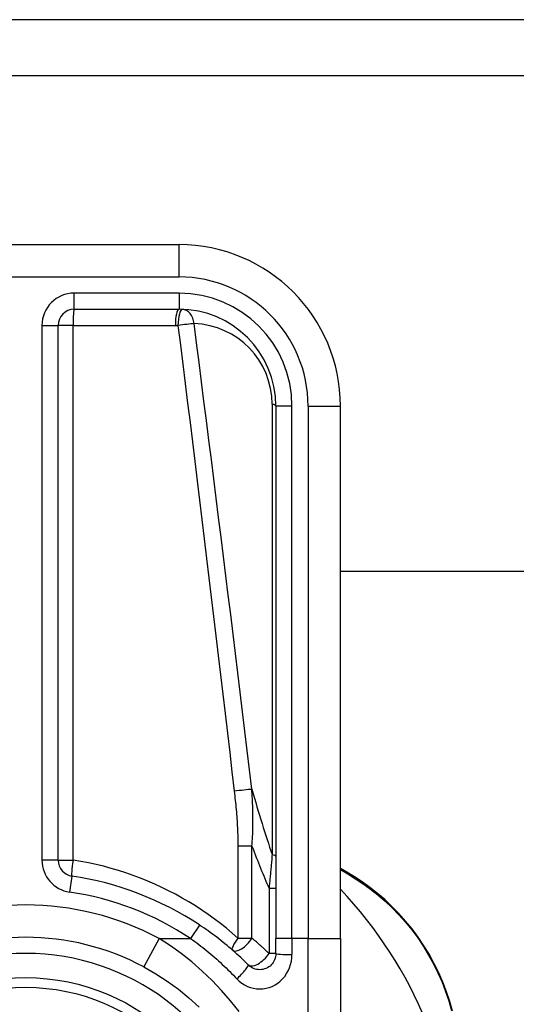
# Model space of a CAD drawing. Header units: inches. Extents: x 15 to 513, y 46 to 241.
# Tile 132 of 198: x 118.98 to 119.586, y 160.877 to 162.078. Entities that reach past the tile are written whole.
import ezdxf

# ---------------------------------------------------------------- set-up
doc = ezdxf.new("R2010")
doc.units = ezdxf.units.IN
doc.header["$MEASUREMENT"] = 0
doc.layers.add('Visible Edges(ANSI)', color=7, linetype='Continuous', lineweight=25)
doc.layers.add('Visible Tangent Edges(ANSI)', color=7, linetype='Continuous', lineweight=25)

msp = doc.modelspace()

# ---------------------------------------------------------------- linework, layer by layer
at = {"layer": 'Visible Edges(ANSI)'}
for p, q in [((123.1381, 162.0778), (69.5331, 162.0778)), ((69.5331, 162.0098), (123.1381, 162.0098)), ((119.1741, 161.8034), (118.8001, 161.8034)), ((119.0462, 161.7247), (119.1741, 161.7247)), ((119.0265, 161.053), (119.0265, 161.705)), ((119.2922, 161.6066), (119.2922, 160.9575)), ((119.371, 160.9575), (119.371, 161.6066)), ((122.3036, 161.4048), (119.371, 161.4048)), ((119.3787, 161.0384), (119.371, 161.0429)), ((119.2922, 160.9391), (119.2922, 160.9575)), ((119.371, 160.9575), (119.371, 160.7202))]:
    msp.add_line(p, q, dxfattribs=at)
at = {"layer": 'Visible Edges(ANSI)', "flags": 128}
for points in [[(119.5078, 160.8688), (119.5045, 160.8806), (119.5006, 160.8923), (119.4961, 160.904), (119.4911, 160.9154), (119.4855, 160.9267), (119.4795, 160.9378), (119.4729, 160.9486), (119.4659, 160.959), (119.4584, 160.9691), (119.4506, 160.9787), (119.4424, 160.9879), (119.4339, 160.9965), (119.4251, 161.0048), (119.4161, 161.0125), (119.4069, 161.0197), (119.3976, 161.0265), (119.3881, 161.0327), (119.3787, 161.0384)], [(119.2586, 160.9252), (119.2564, 160.9274), (119.2541, 160.9296), (119.2518, 160.9319), (119.2494, 160.9341), (119.2471, 160.9363), (119.2447, 160.9384), (119.2423, 160.9406), (119.2399, 160.9427), (119.2375, 160.9448), (119.235, 160.9469), (119.2326, 160.949), (119.2301, 160.951), (119.2276, 160.953), (119.2251, 160.955), (119.2225, 160.957), (119.22, 160.959), (119.2174, 160.9609), (119.2148, 160.9629), (119.2122, 160.9648), (119.2096, 160.9666), (119.207, 160.9685), (119.2043, 160.9703), (119.2016, 160.9721), (119.199, 160.9739)], [(119.2922, 160.9391), (119.2921, 160.9372), (119.2919, 160.9353), (119.2914, 160.9334), (119.2907, 160.9316), (119.2899, 160.9298), (119.2889, 160.9282), (119.2878, 160.9266), (119.2865, 160.9252), (119.2851, 160.9239), (119.2835, 160.9228), (119.2819, 160.9218), (119.2801, 160.9209), (119.2783, 160.9203), (119.2764, 160.9198), (119.2745, 160.9195), (119.2726, 160.9194), (119.2707, 160.9195), (119.2687, 160.9198), (119.2669, 160.9202), (119.265, 160.9209), (119.2633, 160.9217), (119.2616, 160.9227), (119.2601, 160.9239), (119.2586, 160.9252)], [(119.1312, 160.9228), (119.1457, 160.9145), (119.1597, 160.9054), (119.1733, 160.8956), (119.1862, 160.885), (119.1985, 160.8738)]]:
    msp.add_lwpolyline(points, dxfattribs=at)
at = {"layer": 'Visible Edges(ANSI)'}
msp.add_circle((118.9871, 160.6538), 0.2559, dxfattribs=at)
for centre, radius, start, end in [((119.1741, 161.6066), 0.1969, 0, 90), ((119.0462, 161.705), 0.0197, 90, 180), ((119.1741, 161.6066), 0.1181, 0, 90), ((119.0462, 161.053), 0.0197, 180, 261.5867), ((118.9871, 160.6538), 0.3839, 56.5037, 81.5867), ((118.9863, 160.6538), 0.5295, 1.3331, 43.4046), ((118.9871, 160.6538), 0.3051, 61.8328, 118.1672)]:
    msp.add_arc(centre, radius, start, end, dxfattribs=at)
at = {"layer": 'Visible Tangent Edges(ANSI)'}
for p, q in [((119.1741, 161.7641), (119.1741, 161.8034)), ((118.8001, 161.7641), (119.1741, 161.7641)), ((119.0462, 161.7247), (119.0462, 161.7444)), ((119.1741, 161.7444), (119.0462, 161.7444)), ((119.1741, 161.7444), (119.1741, 161.7247)), ((119.0068, 161.705), (119.0265, 161.705)), ((119.0068, 161.705), (119.0068, 161.053)), ((119.0448, 161.705), (119.0265, 161.705)), ((119.0448, 161.705), (119.1696, 161.705)), ((119.0448, 161.053), (119.0448, 161.705)), ((119.2877, 161.6089), (119.2877, 161.0598)), ((119.3119, 161.6066), (119.2922, 161.6066)), ((119.3119, 160.9575), (119.3119, 161.6066)), ((119.3316, 161.6066), (119.3316, 160.9575)), ((119.3316, 161.6066), (119.371, 161.6066)), ((119.263, 161.0701), (119.2459, 161.0701)), ((119.2459, 161.0701), (119.2459, 160.9579)), ((119.263, 160.9579), (119.263, 161.0701)), ((119.0265, 161.053), (119.0068, 161.053)), ((119.0265, 161.053), (119.0448, 161.053)), ((119.371, 161.0414), (119.3801, 161.0361)), ((119.0433, 161.0335), (119.0404, 161.0141)), ((119.2922, 161.0184), (119.2839, 161.0184)), ((119.2839, 161.0184), (119.2839, 160.9391)), ((119.199, 160.9739), (119.1881, 160.9575)), ((119.1497, 160.9575), (119.1312, 160.9228)), ((119.1497, 160.9575), (119.1881, 160.9575)), ((119.2459, 160.9579), (119.263, 160.9579)), ((119.3119, 160.9575), (119.2922, 160.9575)), ((119.3119, 160.9575), (119.3119, 160.9378)), ((119.3316, 160.9575), (119.3119, 160.9575)), ((119.3316, 160.9575), (119.371, 160.9575)), ((119.3316, 160.6864), (119.3316, 160.9575)), ((119.2922, 160.9391), (119.2839, 160.9391))]:
    msp.add_line(p, q, dxfattribs=at)
at = {"layer": 'Visible Tangent Edges(ANSI)', "flags": 128}
for points in [[(119.1696, 161.705), (119.1698, 161.705), (119.1699, 161.705), (119.17, 161.705), (119.1702, 161.705), (119.1703, 161.705), (119.1704, 161.705), (119.1705, 161.705), (119.1707, 161.705), (119.1708, 161.705), (119.1709, 161.705), (119.1711, 161.705), (119.1712, 161.705), (119.1713, 161.705), (119.1715, 161.705), (119.1716, 161.705), (119.1717, 161.705), (119.1718, 161.705), (119.172, 161.705), (119.1721, 161.705), (119.1722, 161.705), (119.1724, 161.705), (119.1725, 161.705), (119.1726, 161.7049), (119.1728, 161.7049)], [(119.1728, 161.7049), (119.1757, 161.6813), (119.1787, 161.6576), (119.1816, 161.634), (119.1845, 161.6103), (119.1875, 161.5867), (119.1904, 161.563), (119.1933, 161.5393), (119.1962, 161.5157), (119.1991, 161.492), (119.202, 161.4684), (119.2048, 161.4447), (119.2077, 161.421), (119.2106, 161.3974), (119.2134, 161.3737), (119.2162, 161.35), (119.2191, 161.3264), (119.2219, 161.3027), (119.2247, 161.279), (119.2275, 161.2554), (119.2303, 161.2317), (119.2331, 161.208), (119.2359, 161.1844), (119.2386, 161.1607), (119.2414, 161.137)], [(119.2629, 161.1394), (119.2601, 161.163), (119.2572, 161.1867), (119.2544, 161.2104), (119.2515, 161.234), (119.2486, 161.2577), (119.2458, 161.2814), (119.2429, 161.305), (119.24, 161.3287), (119.2371, 161.3524), (119.2342, 161.376), (119.2312, 161.3997), (119.2283, 161.4234), (119.2254, 161.447), (119.2224, 161.4707), (119.2194, 161.4943), (119.2165, 161.518), (119.2135, 161.5417), (119.2105, 161.5653), (119.2075, 161.589), (119.2045, 161.6126), (119.2015, 161.6363), (119.1985, 161.66), (119.1955, 161.6836), (119.1924, 161.7073)], [(119.2414, 161.137), (119.2417, 161.1343), (119.242, 161.1315), (119.2423, 161.1287), (119.2426, 161.1259), (119.2429, 161.1231), (119.2432, 161.1203), (119.2435, 161.1176), (119.2437, 161.1148), (119.244, 161.112), (119.2442, 161.1092), (119.2444, 161.1064), (119.2446, 161.1036), (119.2448, 161.1008), (119.245, 161.098), (119.2452, 161.0952), (119.2453, 161.0924), (119.2454, 161.0896), (119.2456, 161.0868), (119.2457, 161.084), (119.2458, 161.0813), (119.2458, 161.0785), (119.2459, 161.0757), (119.2459, 161.0729), (119.2459, 161.0701)], [(119.263, 161.0701), (119.2633, 161.073), (119.2635, 161.0759), (119.2637, 161.0788), (119.2638, 161.0818), (119.264, 161.0847), (119.2641, 161.0876), (119.2642, 161.0905), (119.2642, 161.0934), (119.2643, 161.0963), (119.2643, 161.0992), (119.2643, 161.1021), (119.2643, 161.105), (119.2643, 161.1079), (119.2642, 161.1107), (119.2642, 161.1136), (119.2641, 161.1165), (119.264, 161.1194), (119.2639, 161.1222), (119.2638, 161.1251), (119.2636, 161.1279), (119.2635, 161.1308), (119.2633, 161.1337), (119.2631, 161.1365), (119.2629, 161.1394)], [(119.2459, 160.9579), (119.2389, 160.964), (119.2318, 160.9699), (119.2245, 160.9757), (119.2171, 160.9814), (119.2095, 160.9868), (119.2018, 160.9921), (119.194, 160.9972), (119.186, 161.0021), (119.1779, 161.0068), (119.1697, 161.0114), (119.1614, 161.0157), (119.153, 161.0198), (119.1445, 161.0238), (119.1358, 161.0275), (119.1271, 161.031), (119.1182, 161.0344), (119.1093, 161.0375), (119.1003, 161.0403), (119.0912, 161.043), (119.082, 161.0455), (119.0728, 161.0477), (119.0635, 161.0497), (119.0542, 161.0515), (119.0448, 161.053)], [(119.2877, 161.0598), (119.2875, 161.0581), (119.2874, 161.0564), (119.2872, 161.0546), (119.2871, 161.0529), (119.2869, 161.0512), (119.2867, 161.0495), (119.2866, 161.0478), (119.2864, 161.0461), (119.2863, 161.0444), (119.2861, 161.0426), (119.286, 161.0409), (119.2858, 161.0392), (119.2857, 161.0375), (119.2855, 161.0357), (119.2853, 161.034), (119.2852, 161.0323), (119.285, 161.0306), (119.2849, 161.0288), (119.2847, 161.0271), (119.2845, 161.0254), (119.2844, 161.0236), (119.2842, 161.0219), (119.2841, 161.0202), (119.2839, 161.0184)], [(119.3801, 161.0361), (119.3894, 161.0304), (119.3986, 161.0243), (119.4077, 161.0176), (119.4167, 161.0105), (119.4255, 161.0029), (119.434, 160.9949), (119.4424, 160.9863), (119.4504, 160.9773), (119.458, 160.9679), (119.4653, 160.9581), (119.4722, 160.9478), (119.4786, 160.9373), (119.4846, 160.9265), (119.49, 160.9154), (119.495, 160.9041), (119.4994, 160.8928), (119.5032, 160.8813), (119.5065, 160.8698)], [(119.2473, 160.8684), (119.2369, 160.8815), (119.226, 160.8941), (119.2144, 160.9062), (119.2024, 160.9178), (119.1898, 160.9288), (119.1768, 160.939), (119.1635, 160.9486), (119.1497, 160.9575)], [(119.1881, 160.9575), (119.1906, 160.9557), (119.1932, 160.9539), (119.1957, 160.952), (119.1982, 160.9501), (119.2007, 160.9482), (119.2031, 160.9463), (119.2056, 160.9444), (119.208, 160.9424), (119.2104, 160.9404), (119.2129, 160.9384), (119.2152, 160.9364), (119.2176, 160.9343), (119.22, 160.9322), (119.2223, 160.9301), (119.2246, 160.928), (119.2269, 160.9259), (119.2292, 160.9237), (119.2315, 160.9216), (119.2338, 160.9194), (119.236, 160.9172), (119.2382, 160.9149), (119.2404, 160.9127), (119.2426, 160.9104), (119.2447, 160.9082)], [(119.2839, 160.9391), (119.2831, 160.9399), (119.2822, 160.9407), (119.2814, 160.9415), (119.2805, 160.9423), (119.2797, 160.9431), (119.2788, 160.9439), (119.278, 160.9447), (119.2771, 160.9455), (119.2763, 160.9463), (119.2754, 160.947), (119.2745, 160.9478), (119.2737, 160.9486), (119.2728, 160.9494), (119.2719, 160.9502), (119.271, 160.951), (119.2702, 160.9517), (119.2693, 160.9525), (119.2684, 160.9533), (119.2675, 160.954), (119.2666, 160.9548), (119.2657, 160.9556), (119.2648, 160.9563), (119.2639, 160.9571), (119.263, 160.9579)], [(119.2447, 160.9082), (119.2476, 160.9054), (119.2507, 160.9029), (119.254, 160.9008), (119.2575, 160.8991), (119.2611, 160.8977), (119.2649, 160.8967), (119.2687, 160.8961), (119.2726, 160.8959), (119.2765, 160.8961), (119.2803, 160.8967), (119.284, 160.8977), (119.2877, 160.8991), (119.2912, 160.9009), (119.2945, 160.903), (119.2976, 160.9055), (119.3005, 160.9082), (119.303, 160.9113), (119.3053, 160.9146), (119.3073, 160.9181), (119.3089, 160.9218), (119.3102, 160.9257), (119.3112, 160.9297), (119.3117, 160.9338), (119.3119, 160.9378)]]:
    msp.add_lwpolyline(points, dxfattribs=at)
at = {"layer": 'Visible Tangent Edges(ANSI)'}
msp.add_circle((118.9871, 160.6538), 0.2441, dxfattribs=at)
for centre, radius, start, end in [((119.1741, 161.6066), 0.1575, 0, 90), ((119.0462, 161.705), 0.0394, 90, 180), ((119.1741, 161.6066), 0.1378, 0, 90), ((119.1892, 161.6089), 0.0984, 0, 88.1337), ((119.0462, 161.053), 0.0394, 180, 261.5867), ((118.9871, 160.6538), 0.3642, 56.5037, 81.5867), ((118.9871, 160.6538), 0.3445, 61.8328, 118.1672), ((118.9871, 160.6538), 0.2854, 302.8812, 237.1188)]:
    msp.add_arc(centre, radius, start, end, dxfattribs=at)
for centre, major_axis, ratio, start_param, end_param in [((119.0462, 161.705), (0, 0.0197), 0.07065, 0, 1.570796), ((119.1741, 161.705), (0, 0.0197), 0.228742, 0, 1.570796), ((119.1773, 161.7049), (0.0006, 0.0197), 0.232745, 0, 1.57838), ((119.1773, 161.7049), (0.0006, 0.0197), 0.770235, 4.855758, 6.283185), ((119.1773, 161.7049), (0.0195, 0.0025), 0.030516, 0.6835, 1.803862), ((119.2726, 161.6066), (0.0197, 0), 0.183721, 0, 0.697296), ((119.2478, 161.137), (-0.0195, -0.0023), 0.041071, 3.825401, 5.042638), ((119.0475, 164.5694), (0.3387, -3.6726), 0.074886, 5.910747, 5.977199), ((118.9871, 164.5601), (0.4008, -3.6725), 0.088107, 5.956893, 6.005683), ((119.0462, 161.053), (-0.0029, -0.0195), 0.069894, 4.722726, 6.283185), ((119.2726, 161.0574), (0.0197, 0), 0.183721, 0, 0.697296), ((119.3737, 161.0298), (0.00499, 0.00866), 0.493692, 5.759679, 6.283185), ((119.2525, 160.9579), (-0.0129, -0.0148), 0.257129, 4.93314, 6.283185), ((119.2525, 160.9579), (-0.0129, -0.0148), 0.431187, 0, 1.930721), ((119.2726, 160.9391), (-0.0139, -0.0139), 0.446023, 0, 1.990559), ((119.3119, 160.9391), (-0.0197, 0), 0.062411, 0, 1.570796), ((119.2447, 160.9112), (0.0139, 0.0139), 0.111497, 4.601416, 6.283185)]:
    msp.add_ellipse(centre, major_axis=major_axis, ratio=ratio, start_param=start_param, end_param=end_param, dxfattribs=at)

doc.saveas('drawing.dxf')
